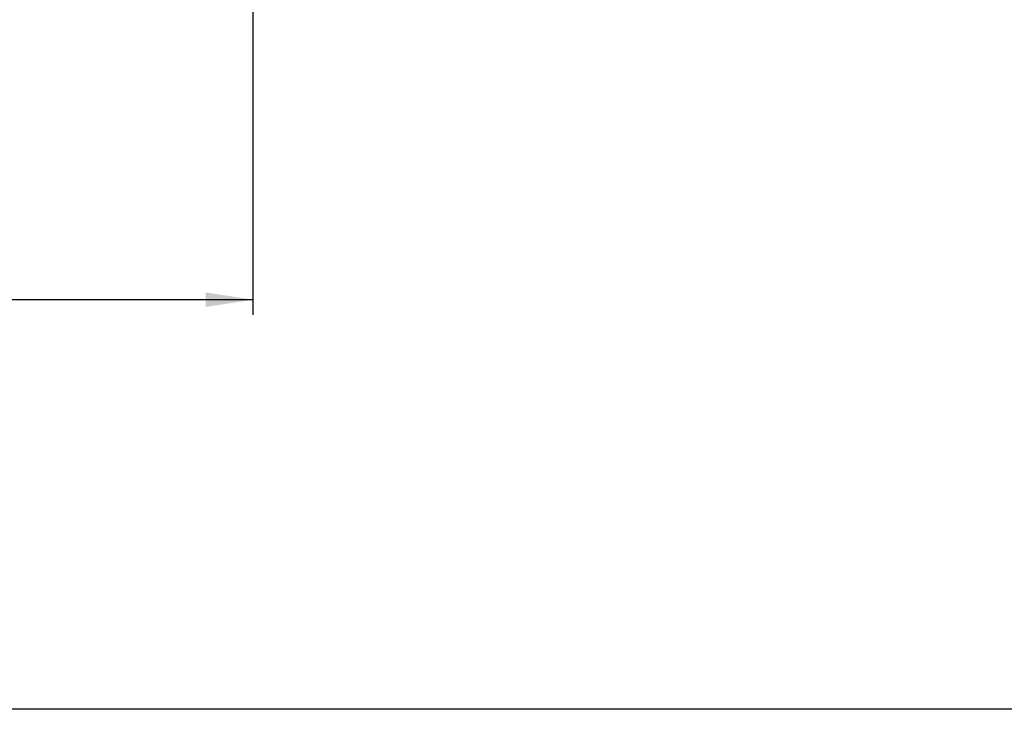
# Model space of a CAD drawing. Header units: millimetres. Extents: x 0 to 2235, y 0 to 1727.
# Tile 23 of 60: x 1046 to 1461, y 0 to 290. Entities that reach past the tile are written whole.
import ezdxf

# ---------------------------------------------------------------- set-up
doc = ezdxf.new("R2010")
doc.units = ezdxf.units.MM
doc.header["$LTSCALE"] = 2
doc.layers.add('DIMENSIONS', color=140, linetype='Continuous', lineweight=25)
doc.styles.add('SLDTEXTSTYLE0', font='TXT', dxfattribs={"width": 0.75})
doc.dimstyles.new('SLDDIMSTYLE0', dxfattribs={"dimtxt": 20, "dimasz": 20, "dimexe": 0, "dimexo": 0.0625, "dimgap": 5, "dimtad": 0, "dimtih": 1, "dimtoh": 1, "dimdec": 1, "dimlfac": 0.5, "dimrnd": 1e-09, "dimzin": 4, "dimdsep": 46, "dimtxsty": 'SLDTEXTSTYLE0', "dimsah": 1, "dimcen": 0.09, "dimadec": 0, "dimazin": 1, "dimtfac": 1, "dimtdec": 1, "dimtofl": 0, "dimtmove": 0, "dimatfit": 3, "dimfxl": 1, "dimfrac": 2, "dimtolj": 1, "dimtzin": 12, "dimarcsym": 0})

# ---------------------------------------------------------------- blocks, each defined once
blk = doc.blocks.new('_D_14')
at = {"layer": 'DIMENSIONS', "transparency": 16777216}
for p, q in [((452.05, 438.61), (452.05, 166.14)), ((1144.05, 438.61), (1144.05, 166.14)), ((764.8, 175.43), (758.7, 175.43)), ((758.7, 175.43), (758.7, 143.68)), ((831.3, 175.43), (837.39, 175.43)), ((837.39, 175.43), (837.39, 143.68)), ((452.05, 172.49), (748.55, 172.49)), ((1144.05, 172.49), (847.54, 172.49)), ((758.7, 143.68), (764.8, 143.68)), ((837.39, 143.68), (831.3, 143.68))]:
    blk.add_line(p, q, dxfattribs=at)
for points in [[(452.05, 172.49), (472.05, 169.41), (472.05, 175.56)], [(1144.05, 172.49), (1124.05, 175.56), (1124.05, 169.41)]]:
    blk.add_solid(points, dxfattribs=at)
at = {"layer": 'DIMENSIONS', "transparency": 16777216, "char_height": 20, "attachment_point": 1, "style": 'SLDTEXTSTYLE0'}
for s, insert in [('346.0', (764.8, 205.27)), ('13.62', (764.8, 169.46))]:
    blk.add_mtext(s, dxfattribs=dict(at, insert=insert))

msp = doc.modelspace()

# ---------------------------------------------------------------- linework, layer by layer
at = {"color": 7, "linetype": 'Continuous'}
msp.add_line((2235.2, 0), (0, 0), dxfattribs=at)

# ---------------------------------------------------------------- dimensions: what is measured, and where the dimension line sits
at = {"layer": 'DIMENSIONS'}
dim = msp.add_linear_dim(base=(1144.05, 172.49), p1=(452.05, 441.15), p2=(1144.05, 441.15), dimstyle='SLDDIMSTYLE0', dxfattribs=at)
dim.commit()
dim.dimension.update_dxf_attribs({"geometry": '_D_14', "text_midpoint": (798.05, 172.49), "dimtype": 160})

doc.saveas('drawing.dxf')
